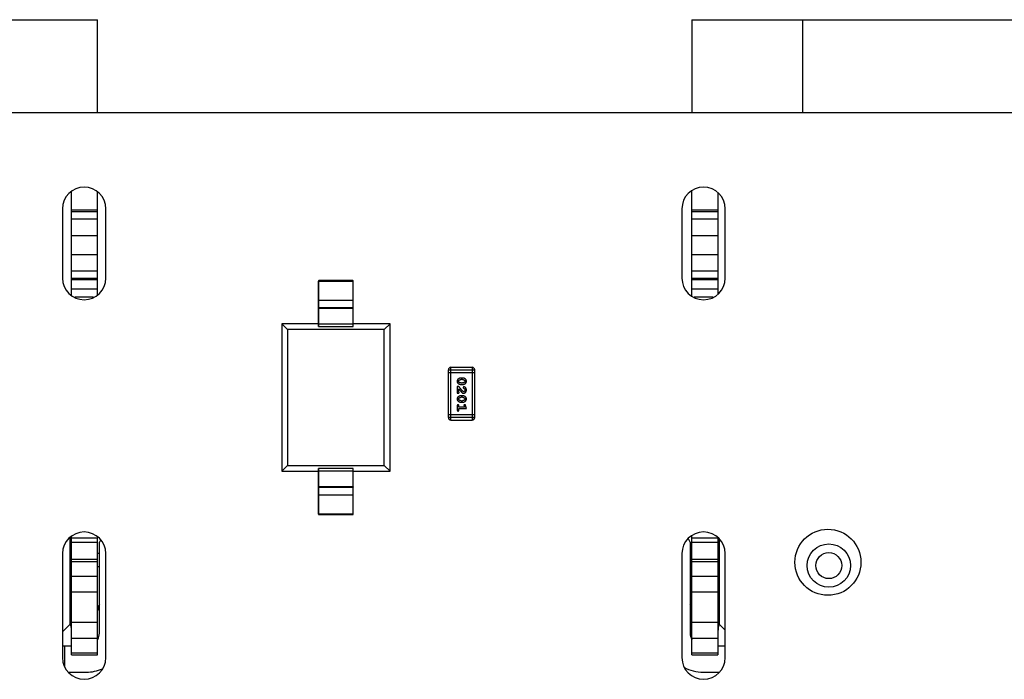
# Model space of a CAD drawing. Header units: millimetres. Extents: x 134 to 283, y 142 to 332.
# Tile 33 of 145: x 163.68 to 175.05, y 210.81 to 218.42. Entities that reach past the tile are written whole.
import ezdxf

# ---------------------------------------------------------------- set-up
doc = ezdxf.new("R2010")
doc.units = ezdxf.units.MM
doc.header["$LTSCALE"] = 0.1
doc.layers.get('0').update_dxf_attribs({"linetype": 'CONTINUOUS'})

msp = doc.modelspace()

# ---------------------------------------------------------------- linework, layer by layer
at = {"color": 7, "linetype": 'Continuous'}
for p, q in [((155.643, 218.418), (164.583, 218.418)), ((164.583, 217.344), (164.583, 218.418)), ((171.443, 218.418), (171.443, 217.343)), ((171.443, 218.418), (180.383, 218.418)), ((172.723, 217.343), (172.723, 218.418)), ((230.908, 217.336), (151.898, 217.345)), ((164.283, 215.235), (164.283, 216.437)), ((164.583, 215.24), (164.583, 216.432)), ((171.443, 215.23), (171.443, 216.442)), ((171.743, 216.419), (171.743, 215.252)), ((164.178, 216.236), (164.178, 215.436)), ((164.583, 216.218), (164.283, 216.218)), ((164.283, 216.205), (164.583, 216.205)), ((164.678, 215.436), (164.678, 216.236)), ((171.328, 216.236), (171.328, 215.436)), ((171.743, 216.218), (171.443, 216.218)), ((171.443, 216.205), (171.743, 216.205)), ((171.828, 215.436), (171.828, 216.236)), ((164.583, 216.116), (164.283, 216.116)), ((171.743, 216.116), (171.443, 216.116)), ((164.283, 215.929), (164.583, 215.929)), ((171.443, 215.929), (171.743, 215.929)), ((164.583, 215.706), (164.283, 215.706)), ((171.743, 215.706), (171.443, 215.706)), ((164.283, 215.519), (164.583, 215.519)), ((171.443, 215.519), (171.743, 215.519)), ((164.583, 215.43), (164.283, 215.43)), ((164.283, 215.418), (164.583, 215.418)), ((167.133, 214.877), (167.133, 215.402)), ((167.133, 215.402), (167.533, 215.402)), ((167.138, 214.876), (167.138, 215.407)), ((167.528, 215.407), (167.138, 215.407)), ((167.528, 215.407), (167.528, 214.876)), ((167.533, 214.877), (167.533, 215.402)), ((171.743, 215.43), (171.443, 215.43)), ((171.443, 215.418), (171.743, 215.418)), ((164.583, 215.308), (164.283, 215.308)), ((171.743, 215.308), (171.443, 215.308)), ((164.319, 215.218), (164.537, 215.218)), ((167.533, 215.179), (167.133, 215.179)), ((171.469, 215.218), (171.687, 215.218)), ((167.528, 215.092), (167.138, 215.092)), ((167.528, 215.084), (167.138, 215.084)), ((166.708, 214.907), (166.708, 213.207)), ((166.774, 214.841), (166.708, 214.907)), ((167.133, 214.907), (166.708, 214.907)), ((166.774, 214.841), (166.775, 213.273)), ((167.892, 214.841), (166.774, 214.841)), ((167.133, 214.909), (167.533, 214.909)), ((167.138, 214.876), (167.528, 214.876)), ((167.958, 214.907), (167.533, 214.907)), ((167.958, 214.907), (167.892, 214.841)), ((167.892, 213.273), (167.892, 214.841)), ((167.958, 213.207), (167.958, 214.907)), ((168.631, 214.376), (168.631, 213.827)), ((168.631, 214.376), (168.936, 214.376)), ((168.662, 213.797), (168.662, 214.406)), ((168.905, 214.406), (168.662, 214.406)), ((168.905, 214.406), (168.905, 213.797)), ((168.936, 213.827), (168.936, 214.376)), ((168.631, 214.345), (168.936, 214.345)), ((168.796, 214.282), (168.778, 214.282)), ((168.795, 214.265), (168.778, 214.265)), ((168.735, 214.185), (168.735, 214.108)), ((168.754, 214.185), (168.735, 214.185)), ((168.752, 214.122), (168.752, 214.158)), ((168.778, 214.226), (168.795, 214.226)), ((168.778, 214.208), (168.796, 214.208)), ((168.735, 214.108), (168.743, 214.108)), ((168.796, 214.078), (168.778, 214.078)), ((168.795, 214.06), (168.778, 214.06)), ((168.778, 214.021), (168.795, 214.021)), ((168.735, 213.964), (168.735, 213.913)), ((168.752, 213.947), (168.752, 213.964)), ((168.817, 213.947), (168.752, 213.947)), ((168.752, 213.913), (168.752, 213.93)), ((168.752, 213.93), (168.84, 213.93)), ((168.778, 214.004), (168.796, 214.004)), ((168.813, 213.962), (168.817, 213.947)), ((168.84, 213.93), (168.83, 213.966)), ((168.936, 213.857), (168.631, 213.857)), ((168.936, 213.827), (168.631, 213.827)), ((168.662, 213.797), (168.905, 213.797)), ((166.708, 213.207), (166.775, 213.273)), ((166.775, 213.273), (167.892, 213.273)), ((167.133, 212.712), (167.133, 213.237)), ((167.138, 212.707), (167.138, 213.238)), ((167.528, 213.238), (167.138, 213.238)), ((167.528, 213.238), (167.528, 212.707)), ((167.533, 212.712), (167.533, 213.237)), ((167.958, 213.207), (167.892, 213.273)), ((166.708, 213.207), (167.133, 213.207)), ((167.533, 213.206), (167.133, 213.206)), ((167.533, 213.207), (167.958, 213.207)), ((167.138, 213.031), (167.528, 213.031)), ((167.138, 213.023), (167.528, 213.023)), ((167.133, 212.935), (167.533, 212.935)), ((167.533, 212.712), (167.133, 212.712)), ((167.138, 212.707), (167.528, 212.707)), ((164.263, 212.44), (164.263, 211.438)), ((164.283, 211.088), (164.283, 212.457)), ((164.283, 212.438), (164.583, 212.438)), ((164.583, 211.088), (164.583, 212.438)), ((171.423, 212.388), (171.403, 212.427)), ((171.443, 211.088), (171.443, 212.462)), ((171.443, 212.438), (171.743, 212.438)), ((171.743, 212.438), (171.743, 211.088)), ((164.283, 212.408), (164.263, 212.408)), ((164.283, 212.388), (164.583, 212.388)), ((164.615, 212.412), (164.603, 212.388)), ((164.603, 211.338), (164.603, 212.388)), ((171.423, 212.388), (171.423, 211.338)), ((171.443, 212.388), (171.743, 212.388)), ((171.743, 212.408), (171.763, 212.408)), ((171.763, 211.438), (171.763, 212.415)), ((164.178, 212.256), (164.178, 211.056)), ((164.603, 212.258), (164.583, 212.258)), ((164.678, 211.056), (164.678, 212.256)), ((171.328, 212.256), (171.328, 211.056)), ((171.443, 212.258), (171.423, 212.258)), ((171.828, 211.056), (171.828, 212.256)), ((164.583, 212.188), (164.283, 212.188)), ((164.283, 212.167), (164.583, 212.167)), ((164.583, 212.108), (164.603, 212.108)), ((171.423, 212.108), (171.443, 212.108)), ((171.743, 212.188), (171.443, 212.188)), ((171.443, 212.167), (171.743, 212.167)), ((164.583, 211.993), (164.283, 211.993)), ((171.743, 211.993), (171.443, 211.993)), ((164.283, 211.814), (164.583, 211.814)), ((171.443, 211.814), (171.743, 211.814)), ((164.178, 211.353), (164.263, 211.438)), ((164.583, 211.461), (164.283, 211.461)), ((171.743, 211.461), (171.443, 211.461)), ((171.763, 211.438), (171.828, 211.373)), ((164.283, 211.282), (164.583, 211.282)), ((171.443, 211.282), (171.743, 211.282)), ((164.283, 211.188), (164.178, 211.188)), ((164.203, 210.949), (164.203, 211.188)), ((171.823, 211.188), (171.743, 211.188)), ((164.583, 211.109), (164.283, 211.109)), ((164.283, 211.088), (164.583, 211.088)), ((171.743, 211.109), (171.443, 211.109)), ((171.443, 211.088), (171.743, 211.088)), ((164.251, 210.888), (164.453, 210.888)), ((171.573, 210.888), (171.755, 210.888))]:
    msp.add_line(p, q, dxfattribs=at)
for centre, radius in [((173.013, 212.156), 0.381), ((173.023, 212.118), 0.25), ((173.023, 212.118), 0.15)]:
    msp.add_circle(centre, radius, dxfattribs=at)
for centre, radius, start, end in [((164.428, 216.236), 0.25, 0, 180), ((171.578, 216.236), 0.25, 0, 180), ((164.428, 215.436), 0.25, 180, 0), ((167.138, 215.402), 0.005, 90, 180), ((167.528, 215.402), 0.005, 0, 90), ((171.578, 215.436), 0.25, 180, 0), ((168.662, 214.376), 0.0305, 90, 180), ((168.905, 214.376), 0.0305, 0, 90), ((168.662, 213.827), 0.0305, 180, 270), ((168.905, 213.827), 0.0305, 270, 0), ((167.138, 212.712), 0.005, 180, 270), ((167.528, 212.712), 0.005, 270, 0), ((164.428, 212.256), 0.25, 0, 180), ((171.578, 212.256), 0.25, 0, 180), ((164.733, 211.596), 0.15, 150.0959, 180), ((171.293, 211.596), 0.15, 360, 29.9041), ((164.453, 211.338), 0.15, 331.2853, 360), ((171.573, 211.338), 0.15, 180, 208.7149), ((164.428, 211.056), 0.25, 180, 0), ((171.578, 211.056), 0.25, 180, 0), ((171.573, 211.338), 0.45, 240.616, 270), ((164.453, 211.338), 0.45, 270, 294.4592)]:
    msp.add_arc(centre, radius, start, end, dxfattribs=at)
for centre, start_param, end_param in [((167.138, 214.877), 3.141593, 4.712389), ((167.528, 214.877), -1.570796, 0), ((167.138, 213.237), 1.570796, 3.141593), ((167.528, 213.237), 6.283185, 7.853982)]:
    msp.add_ellipse(centre, major_axis=(0.005, 0), ratio=0.176327, start_param=start_param, end_param=end_param, dxfattribs=at)
for points, knots in [([(167.133, 215.087), (167.133, 215.088), (167.134, 215.091), (167.137, 215.092), (167.138, 215.092)], [0, 0, 0, 0, 0.499752, 1, 1, 1, 1]), ([(167.138, 215.084), (167.137, 215.084), (167.134, 215.083), (167.133, 215.08), (167.133, 215.079)], [0, 0, 0, 0, 0.499804, 1, 1, 1, 1]), ([(167.528, 215.092), (167.53, 215.092), (167.532, 215.091), (167.533, 215.088), (167.533, 215.087)], [0, 0, 0, 0, 0.499804, 1, 1, 1, 1]), ([(167.533, 215.079), (167.533, 215.08), (167.532, 215.083), (167.53, 215.084), (167.528, 215.084)], [0, 0, 0, 0, 0.499752, 1, 1, 1, 1]), ([(168.778, 214.282), (168.777, 214.282), (168.775, 214.282), (168.771, 214.282), (168.768, 214.281), (168.765, 214.281), (168.762, 214.28), (168.759, 214.279), (168.756, 214.277), (168.753, 214.276), (168.751, 214.274), (168.748, 214.273), (168.746, 214.271), (168.744, 214.269), (168.742, 214.268), (168.74, 214.266), (168.739, 214.264), (168.737, 214.262), (168.735, 214.259), (168.734, 214.255), (168.733, 214.25), (168.733, 214.247), (168.733, 214.245)], [0, 0, 0, 0, 0.049886, 0.09882, 0.148132, 0.19689, 0.246038, 0.295176, 0.345305, 0.395692, 0.445312, 0.491875, 0.535813, 0.577009, 0.616081, 0.652689, 0.687585, 0.720206, 0.785062, 0.85223, 0.923759, 1, 1, 1, 1]), ([(168.733, 214.245), (168.733, 214.244), (168.733, 214.241), (168.734, 214.237), (168.735, 214.233), (168.737, 214.229), (168.739, 214.226), (168.741, 214.223), (168.744, 214.22), (168.748, 214.218), (168.751, 214.216), (168.755, 214.214), (168.759, 214.212), (168.762, 214.211), (168.766, 214.21), (168.77, 214.209), (168.774, 214.208), (168.776, 214.208), (168.778, 214.208)], [0, 0, 0, 0, 0.067217, 0.131051, 0.19272, 0.252824, 0.312745, 0.373449, 0.436041, 0.501494, 0.567761, 0.632087, 0.695096, 0.757109, 0.817993, 0.878657, 0.939311, 1, 1, 1, 1]), ([(168.75, 214.245), (168.75, 214.246), (168.75, 214.247), (168.751, 214.249), (168.751, 214.251), (168.752, 214.252), (168.752, 214.254), (168.753, 214.255), (168.755, 214.256), (168.755, 214.257), (168.756, 214.257)], [0, 0, 0, 0, 0.139844, 0.271849, 0.399162, 0.521619, 0.6402, 0.758957, 0.87828, 1, 1, 1, 1]), ([(168.756, 214.233), (168.756, 214.233), (168.755, 214.234), (168.754, 214.235), (168.753, 214.237), (168.752, 214.238), (168.751, 214.24), (168.751, 214.242), (168.751, 214.243), (168.75, 214.245), (168.75, 214.245)], [0, 0, 0, 0, 0.129853, 0.25607, 0.380154, 0.49978, 0.62208, 0.743277, 0.868791, 1, 1, 1, 1]), ([(168.756, 214.257), (168.757, 214.258), (168.758, 214.259), (168.761, 214.261), (168.763, 214.262), (168.766, 214.263), (168.769, 214.264), (168.772, 214.265), (168.775, 214.265), (168.777, 214.265), (168.778, 214.265)], [0, 0, 0, 0, 0.124927, 0.248361, 0.370889, 0.492583, 0.61616, 0.741472, 0.869044, 1, 1, 1, 1]), ([(168.795, 214.265), (168.796, 214.265), (168.798, 214.265), (168.801, 214.265), (168.804, 214.264), (168.807, 214.263), (168.81, 214.262), (168.812, 214.261), (168.815, 214.259), (168.816, 214.258), (168.817, 214.258)], [0, 0, 0, 0, 0.135446, 0.266257, 0.393419, 0.517936, 0.639137, 0.758785, 0.879345, 1, 1, 1, 1]), ([(168.84, 214.245), (168.84, 214.247), (168.84, 214.25), (168.839, 214.254), (168.838, 214.258), (168.837, 214.261), (168.835, 214.264), (168.832, 214.268), (168.829, 214.27), (168.826, 214.273), (168.822, 214.275), (168.818, 214.277), (168.815, 214.279), (168.811, 214.28), (168.807, 214.281), (168.803, 214.282), (168.799, 214.282), (168.797, 214.282), (168.796, 214.282)], [0, 0, 0, 0, 0.06692, 0.130834, 0.19258, 0.252759, 0.312631, 0.373411, 0.436359, 0.501894, 0.568244, 0.632472, 0.69556, 0.757163, 0.818592, 0.878885, 0.939235, 1, 1, 1, 1]), ([(168.796, 214.208), (168.797, 214.208), (168.799, 214.208), (168.802, 214.209), (168.805, 214.209), (168.808, 214.21), (168.811, 214.211), (168.814, 214.212), (168.817, 214.213), (168.82, 214.215), (168.823, 214.216), (168.825, 214.218), (168.828, 214.22), (168.83, 214.221), (168.832, 214.223), (168.833, 214.225), (168.835, 214.226), (168.836, 214.229), (168.838, 214.232), (168.839, 214.236), (168.84, 214.241), (168.84, 214.244), (168.84, 214.245)], [0, 0, 0, 0, 0.049855, 0.099516, 0.148482, 0.19758, 0.246804, 0.296268, 0.346517, 0.397047, 0.446826, 0.49336, 0.537801, 0.579207, 0.617974, 0.654833, 0.689171, 0.722088, 0.786392, 0.853518, 0.924186, 1, 1, 1, 1]), ([(168.817, 214.258), (168.817, 214.257), (168.818, 214.256), (168.82, 214.255), (168.821, 214.254), (168.821, 214.252), (168.822, 214.251), (168.822, 214.249), (168.823, 214.247), (168.823, 214.246), (168.823, 214.245)], [0, 0, 0, 0, 0.13042, 0.256046, 0.378133, 0.498725, 0.620452, 0.742761, 0.869406, 1, 1, 1, 1]), ([(168.823, 214.245), (168.823, 214.245), (168.823, 214.243), (168.823, 214.242), (168.822, 214.24), (168.822, 214.238), (168.821, 214.237), (168.82, 214.236), (168.819, 214.234), (168.818, 214.234), (168.818, 214.233)], [0, 0, 0, 0, 0.138115, 0.270177, 0.397547, 0.520057, 0.63869, 0.757499, 0.878226, 1, 1, 1, 1]), ([(168.752, 214.158), (168.754, 214.156), (168.757, 214.152), (168.761, 214.147), (168.765, 214.142), (168.768, 214.137), (168.772, 214.133), (168.774, 214.13), (168.777, 214.127), (168.778, 214.125), (168.779, 214.124)], [0, 0, 0, 0, 0.176662, 0.337826, 0.484741, 0.617764, 0.73494, 0.837793, 0.926412, 1, 1, 1, 1]), ([(168.799, 214.13), (168.798, 214.13), (168.797, 214.131), (168.796, 214.133), (168.794, 214.135), (168.792, 214.137), (168.79, 214.139), (168.787, 214.142), (168.785, 214.145), (168.782, 214.148), (168.779, 214.152), (168.776, 214.156), (168.773, 214.16), (168.769, 214.164), (168.766, 214.169), (168.762, 214.174), (168.758, 214.179), (168.755, 214.183), (168.754, 214.185)], [0, 0, 0, 0, 0.026647, 0.057942, 0.094152, 0.134806, 0.180631, 0.231142, 0.286385, 0.346321, 0.411439, 0.481035, 0.555329, 0.634592, 0.718826, 0.807759, 0.901393, 1, 1, 1, 1]), ([(168.778, 214.226), (168.777, 214.226), (168.775, 214.226), (168.772, 214.226), (168.769, 214.227), (168.766, 214.227), (168.763, 214.228), (168.761, 214.23), (168.758, 214.231), (168.757, 214.232), (168.756, 214.233)], [0, 0, 0, 0, 0.135449, 0.266263, 0.393429, 0.516942, 0.639128, 0.758779, 0.879341, 1, 1, 1, 1]), ([(168.779, 214.124), (168.78, 214.123), (168.781, 214.122), (168.784, 214.119), (168.786, 214.117), (168.788, 214.115), (168.79, 214.114), (168.791, 214.112), (168.793, 214.111), (168.795, 214.11), (168.798, 214.109), (168.801, 214.108), (168.804, 214.108), (168.806, 214.108), (168.807, 214.108)], [0, 0, 0, 0, 0.103002, 0.197728, 0.285279, 0.365235, 0.437224, 0.502446, 0.560545, 0.611446, 0.707576, 0.80349, 0.900532, 1, 1, 1, 1]), ([(168.818, 214.233), (168.817, 214.233), (168.815, 214.231), (168.813, 214.23), (168.81, 214.229), (168.807, 214.227), (168.804, 214.227), (168.801, 214.226), (168.798, 214.226), (168.796, 214.226), (168.795, 214.226)], [0, 0, 0, 0, 0.125331, 0.248948, 0.371201, 0.494032, 0.616811, 0.742104, 0.868849, 1, 1, 1, 1]), ([(168.808, 214.125), (168.808, 214.125), (168.806, 214.125), (168.803, 214.126), (168.801, 214.128), (168.799, 214.129), (168.799, 214.13)], [0, 0, 0, 0, 0.212836, 0.442809, 0.70317, 1, 1, 1, 1]), ([(168.811, 214.182), (168.81, 214.182), (168.809, 214.181), (168.808, 214.181), (168.806, 214.18), (168.805, 214.179), (168.804, 214.178), (168.803, 214.176), (168.802, 214.174), (168.802, 214.173), (168.802, 214.173)], [0, 0, 0, 0, 0.120856, 0.239483, 0.360995, 0.490166, 0.620982, 0.746416, 0.870253, 1, 1, 1, 1]), ([(168.802, 214.173), (168.802, 214.172), (168.802, 214.171), (168.803, 214.17), (168.803, 214.169), (168.804, 214.168), (168.805, 214.166), (168.806, 214.166), (168.807, 214.165), (168.808, 214.164), (168.809, 214.164)], [0, 0, 0, 0, 0.127347, 0.246131, 0.359406, 0.470543, 0.586092, 0.711469, 0.847022, 1, 1, 1, 1]), ([(168.807, 214.108), (168.808, 214.108), (168.811, 214.108), (168.814, 214.108), (168.817, 214.109), (168.82, 214.11), (168.823, 214.112), (168.826, 214.113), (168.828, 214.115), (168.831, 214.118), (168.833, 214.121), (168.835, 214.123), (168.836, 214.126), (168.838, 214.13), (168.839, 214.133), (168.84, 214.137), (168.84, 214.14), (168.84, 214.143), (168.84, 214.144)], [0, 0, 0, 0, 0.060981, 0.120256, 0.178148, 0.236115, 0.293993, 0.352864, 0.413358, 0.476056, 0.539296, 0.602396, 0.665116, 0.728325, 0.792919, 0.859317, 0.928302, 1, 1, 1, 1]), ([(168.823, 214.144), (168.823, 214.143), (168.823, 214.14), (168.822, 214.136), (168.82, 214.133), (168.819, 214.13), (168.816, 214.128), (168.814, 214.126), (168.811, 214.125), (168.809, 214.125), (168.808, 214.125)], [0, 0, 0, 0, 0.156344, 0.299348, 0.4327, 0.561, 0.682299, 0.791883, 0.89611, 1, 1, 1, 1]), ([(168.809, 214.164), (168.81, 214.164), (168.812, 214.163), (168.814, 214.162), (168.816, 214.161), (168.817, 214.16), (168.817, 214.159)], [0, 0, 0, 0, 0.285518, 0.544185, 0.781367, 1, 1, 1, 1]), ([(168.84, 214.144), (168.84, 214.146), (168.84, 214.149), (168.839, 214.154), (168.838, 214.159), (168.836, 214.164), (168.833, 214.168), (168.83, 214.171), (168.827, 214.174), (168.824, 214.177), (168.82, 214.179), (168.817, 214.18), (168.814, 214.181), (168.812, 214.181), (168.811, 214.182)], [0, 0, 0, 0, 0.098286, 0.193983, 0.289056, 0.384352, 0.477435, 0.566197, 0.652355, 0.737986, 0.818188, 0.887401, 0.94802, 1, 1, 1, 1]), ([(168.817, 214.159), (168.818, 214.159), (168.819, 214.158), (168.82, 214.156), (168.821, 214.154), (168.822, 214.153), (168.822, 214.151), (168.823, 214.149), (168.823, 214.147), (168.823, 214.145), (168.823, 214.144)], [0, 0, 0, 0, 0.121873, 0.243139, 0.363336, 0.485133, 0.607572, 0.734701, 0.864814, 1, 1, 1, 1]), ([(168.778, 214.078), (168.777, 214.078), (168.775, 214.078), (168.771, 214.077), (168.768, 214.077), (168.765, 214.076), (168.762, 214.075), (168.759, 214.074), (168.756, 214.073), (168.753, 214.071), (168.751, 214.07), (168.748, 214.068), (168.746, 214.067), (168.744, 214.065), (168.742, 214.063), (168.74, 214.062), (168.739, 214.06), (168.737, 214.057), (168.735, 214.054), (168.734, 214.05), (168.733, 214.046), (168.733, 214.042), (168.733, 214.041)], [0, 0, 0, 0, 0.049886, 0.09882, 0.148132, 0.19689, 0.246038, 0.295176, 0.345305, 0.395692, 0.445312, 0.491875, 0.535813, 0.577009, 0.616081, 0.652689, 0.687585, 0.720206, 0.785062, 0.85223, 0.923759, 1, 1, 1, 1]), ([(168.733, 214.041), (168.733, 214.039), (168.733, 214.036), (168.734, 214.032), (168.735, 214.028), (168.737, 214.025), (168.739, 214.022), (168.741, 214.019), (168.744, 214.016), (168.748, 214.013), (168.751, 214.011), (168.755, 214.009), (168.759, 214.007), (168.762, 214.006), (168.766, 214.005), (168.77, 214.004), (168.774, 214.004), (168.776, 214.004), (168.778, 214.004)], [0, 0, 0, 0, 0.067217, 0.131051, 0.19272, 0.252824, 0.312745, 0.373449, 0.436041, 0.501494, 0.567761, 0.632087, 0.695096, 0.757109, 0.817993, 0.878657, 0.939311, 1, 1, 1, 1]), ([(168.743, 214.108), (168.744, 214.108), (168.746, 214.108), (168.748, 214.108), (168.751, 214.109), (168.752, 214.11), (168.754, 214.111), (168.755, 214.113), (168.755, 214.114), (168.755, 214.116), (168.755, 214.116)], [0, 0, 0, 0, 0.1844, 0.34094, 0.473574, 0.586824, 0.690029, 0.789175, 0.890445, 1, 1, 1, 1]), ([(168.75, 214.041), (168.75, 214.041), (168.75, 214.043), (168.751, 214.044), (168.751, 214.046), (168.752, 214.048), (168.752, 214.049), (168.753, 214.05), (168.755, 214.052), (168.755, 214.052), (168.756, 214.053)], [0, 0, 0, 0, 0.139844, 0.271849, 0.399162, 0.521619, 0.6402, 0.758957, 0.87828, 1, 1, 1, 1]), ([(168.756, 214.028), (168.756, 214.029), (168.755, 214.03), (168.754, 214.031), (168.753, 214.032), (168.752, 214.034), (168.751, 214.035), (168.751, 214.037), (168.751, 214.039), (168.75, 214.04), (168.75, 214.041)], [0, 0, 0, 0, 0.129853, 0.25607, 0.380154, 0.49978, 0.62208, 0.743277, 0.868791, 1, 1, 1, 1]), ([(168.755, 214.116), (168.755, 214.117), (168.755, 214.118), (168.754, 214.119), (168.753, 214.12), (168.753, 214.121), (168.752, 214.122)], [0, 0, 0, 0, 0.20611, 0.432681, 0.695597, 1, 1, 1, 1]), ([(168.756, 214.053), (168.757, 214.053), (168.758, 214.055), (168.761, 214.056), (168.763, 214.057), (168.766, 214.059), (168.769, 214.059), (168.772, 214.06), (168.775, 214.06), (168.777, 214.06), (168.778, 214.06)], [0, 0, 0, 0, 0.124927, 0.248361, 0.370889, 0.492583, 0.61616, 0.741472, 0.869044, 1, 1, 1, 1]), ([(168.778, 214.021), (168.777, 214.021), (168.775, 214.021), (168.772, 214.021), (168.769, 214.022), (168.766, 214.023), (168.763, 214.024), (168.761, 214.025), (168.758, 214.027), (168.757, 214.028), (168.756, 214.028)], [0, 0, 0, 0, 0.135449, 0.266263, 0.393429, 0.516942, 0.639128, 0.758779, 0.879341, 1, 1, 1, 1]), ([(168.795, 214.06), (168.796, 214.06), (168.798, 214.06), (168.801, 214.06), (168.804, 214.059), (168.807, 214.059), (168.81, 214.058), (168.812, 214.056), (168.815, 214.055), (168.816, 214.054), (168.817, 214.053)], [0, 0, 0, 0, 0.135446, 0.266257, 0.393419, 0.517936, 0.639137, 0.758785, 0.879345, 1, 1, 1, 1]), ([(168.818, 214.029), (168.817, 214.028), (168.815, 214.027), (168.813, 214.025), (168.81, 214.024), (168.807, 214.023), (168.804, 214.022), (168.801, 214.022), (168.798, 214.021), (168.796, 214.021), (168.795, 214.021)], [0, 0, 0, 0, 0.125331, 0.248948, 0.371201, 0.494032, 0.616811, 0.742104, 0.868849, 1, 1, 1, 1]), ([(168.84, 214.041), (168.84, 214.042), (168.84, 214.045), (168.839, 214.049), (168.838, 214.053), (168.837, 214.057), (168.835, 214.06), (168.832, 214.063), (168.829, 214.066), (168.826, 214.068), (168.822, 214.07), (168.818, 214.072), (168.815, 214.074), (168.811, 214.075), (168.807, 214.076), (168.803, 214.077), (168.799, 214.078), (168.797, 214.078), (168.796, 214.078)], [0, 0, 0, 0, 0.06692, 0.130834, 0.19258, 0.252759, 0.312631, 0.373411, 0.436359, 0.501894, 0.568244, 0.632472, 0.69556, 0.757163, 0.818592, 0.878885, 0.939235, 1, 1, 1, 1]), ([(168.796, 214.004), (168.797, 214.004), (168.799, 214.004), (168.802, 214.004), (168.805, 214.005), (168.808, 214.005), (168.811, 214.006), (168.814, 214.007), (168.817, 214.009), (168.82, 214.01), (168.823, 214.012), (168.825, 214.013), (168.828, 214.015), (168.83, 214.017), (168.832, 214.018), (168.833, 214.02), (168.835, 214.022), (168.836, 214.024), (168.838, 214.027), (168.839, 214.032), (168.84, 214.036), (168.84, 214.039), (168.84, 214.041)], [0, 0, 0, 0, 0.049855, 0.099516, 0.148482, 0.19758, 0.246804, 0.296268, 0.346517, 0.397047, 0.446826, 0.49336, 0.537801, 0.579207, 0.617974, 0.654833, 0.689171, 0.722088, 0.786392, 0.853518, 0.924186, 1, 1, 1, 1]), ([(168.817, 214.053), (168.817, 214.053), (168.818, 214.052), (168.82, 214.051), (168.821, 214.049), (168.821, 214.048), (168.822, 214.046), (168.822, 214.044), (168.823, 214.043), (168.823, 214.041), (168.823, 214.041)], [0, 0, 0, 0, 0.13042, 0.256046, 0.378133, 0.498725, 0.620452, 0.742761, 0.869406, 1, 1, 1, 1]), ([(168.823, 214.041), (168.823, 214.04), (168.823, 214.039), (168.823, 214.037), (168.822, 214.035), (168.822, 214.034), (168.821, 214.032), (168.82, 214.031), (168.819, 214.03), (168.818, 214.029), (168.818, 214.029)], [0, 0, 0, 0, 0.138115, 0.270177, 0.397547, 0.520057, 0.63869, 0.757499, 0.878226, 1, 1, 1, 1]), ([(168.743, 213.975), (168.743, 213.975), (168.742, 213.975), (168.74, 213.975), (168.738, 213.974), (168.737, 213.973), (168.736, 213.971), (168.735, 213.969), (168.735, 213.967), (168.735, 213.965), (168.735, 213.964)], [0, 0, 0, 0, 0.115051, 0.223278, 0.329269, 0.437893, 0.554681, 0.682591, 0.83103, 1, 1, 1, 1]), ([(168.735, 213.913), (168.735, 213.912), (168.735, 213.91), (168.735, 213.908), (168.736, 213.906), (168.737, 213.904), (168.738, 213.903), (168.74, 213.902), (168.742, 213.902), (168.743, 213.902), (168.743, 213.902)], [0, 0, 0, 0, 0.169012, 0.317488, 0.445429, 0.560977, 0.67065, 0.776666, 0.88492, 1, 1, 1, 1]), ([(168.752, 213.964), (168.752, 213.965), (168.752, 213.967), (168.752, 213.969), (168.751, 213.971), (168.75, 213.973), (168.748, 213.974), (168.747, 213.975), (168.745, 213.975), (168.744, 213.975), (168.743, 213.975)], [0, 0, 0, 0, 0.169102, 0.317658, 0.446239, 0.563118, 0.671828, 0.776546, 0.884858, 1, 1, 1, 1]), ([(168.743, 213.902), (168.744, 213.902), (168.745, 213.902), (168.747, 213.902), (168.748, 213.903), (168.75, 213.904), (168.751, 213.906), (168.752, 213.908), (168.752, 213.91), (168.752, 213.912), (168.752, 213.913)], [0, 0, 0, 0, 0.11517, 0.223509, 0.328254, 0.438012, 0.553651, 0.682263, 0.830856, 1, 1, 1, 1]), ([(168.821, 213.975), (168.82, 213.975), (168.819, 213.975), (168.817, 213.975), (168.816, 213.974), (168.814, 213.973), (168.813, 213.972), (168.812, 213.971), (168.812, 213.969), (168.812, 213.968), (168.812, 213.968)], [0, 0, 0, 0, 0.138815, 0.27042, 0.39836, 0.52875, 0.654955, 0.771147, 0.884581, 1, 1, 1, 1]), ([(168.812, 213.968), (168.812, 213.967), (168.812, 213.966), (168.812, 213.965), (168.812, 213.964), (168.813, 213.963), (168.813, 213.962)], [0, 0, 0, 0, 0.183151, 0.413144, 0.682305, 1, 1, 1, 1]), ([(168.83, 213.966), (168.83, 213.967), (168.83, 213.969), (168.829, 213.971), (168.828, 213.973), (168.827, 213.974), (168.826, 213.975), (168.824, 213.975), (168.823, 213.975), (168.822, 213.975), (168.821, 213.975)], [0, 0, 0, 0, 0.187321, 0.344927, 0.475328, 0.579604, 0.674244, 0.773631, 0.882025, 1, 1, 1, 1]), ([(167.133, 213.036), (167.133, 213.034), (167.134, 213.032), (167.137, 213.031), (167.138, 213.031)], [0, 0, 0, 0, 0.499752, 1, 1, 1, 1]), ([(167.138, 213.023), (167.137, 213.023), (167.134, 213.024), (167.133, 213.026), (167.133, 213.028)], [0, 0, 0, 0, 0.499804, 1, 1, 1, 1]), ([(167.528, 213.031), (167.53, 213.031), (167.532, 213.032), (167.533, 213.034), (167.533, 213.036)], [0, 0, 0, 0, 0.499804, 1, 1, 1, 1]), ([(167.533, 213.028), (167.533, 213.026), (167.532, 213.024), (167.53, 213.023), (167.528, 213.023)], [0, 0, 0, 0, 0.499752, 1, 1, 1, 1]), ([(164.282, 211.338), (164.282, 211.351), (164.282, 211.371), (164.28, 211.395), (164.278, 211.409), (164.276, 211.421), (164.272, 211.43), (164.268, 211.436), (164.264, 211.438), (164.263, 211.438)], [0, 0, 0, 0, 0.388156, 0.549736, 0.68702, 0.799128, 0.885999, 0.950012, 1, 1, 1, 1]), ([(171.763, 211.438), (171.761, 211.438), (171.757, 211.436), (171.753, 211.43), (171.75, 211.421), (171.748, 211.409), (171.746, 211.395), (171.744, 211.371), (171.743, 211.351), (171.743, 211.338)], [0, 0, 0, 0, 0.049988, 0.114001, 0.200874, 0.31298, 0.450258, 0.611843, 1, 1, 1, 1])]:
    msp.add_open_spline(points, degree=3, knots=knots, dxfattribs=at)

doc.saveas('drawing.dxf')
